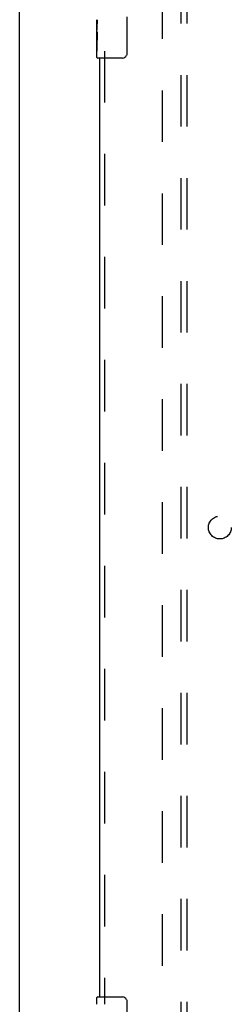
# Model space of a CAD drawing. Header units: inches. Extents: x 0 to 204, y 0 to 132.
# Tile 4 of 112: x 55.35 to 59.98, y 38.88 to 60.38. Entities that reach past the tile are written whole.
import ezdxf

# ---------------------------------------------------------------- set-up
doc = ezdxf.new("R2010")
doc.units = ezdxf.units.IN
doc.header["$LTSCALE"] = 11.243375
doc.header["$MEASUREMENT"] = 0
doc.linetypes.add('HIDDEN', pattern=[0.2, 0.1, -0.1])
doc.layers.get('0').update_dxf_attribs({"linetype": 'CONTINUOUS'})
for name, color, linetype in [('DEFAULT_2', 8, 'HIDDEN'), ('DOOR_ASSEMBLY', 7, 'CONTINUOUS'), ('SUBPANEL', 7, 'CONTINUOUS')]:
    doc.layers.add(name, color=color, linetype=linetype)

msp = doc.modelspace()

# ---------------------------------------------------------------- linework, layer by layer
at = {"color": 3, "linetype": 'Continuous'}
msp.add_line((55.351, 9.394), (55.351, 89.186), dxfattribs=at)
at = {"layer": 'DEFAULT_2', "color": 8, "linetype": 'HIDDEN'}
msp.add_line((58.476, 12.738), (58.476, 85.842), dxfattribs=at)
at = {"layer": 'DOOR_ASSEMBLY', "color": 7, "linetype": 'Continuous'}
for p, q in [((57.696, 60.44), (57.696, 59.64)), ((57.041, 60.121), (57.041, 60.378)), ((57.047, 60.323), (57.041, 60.323)), ((57.048, 60.155), (57.048, 60.291)), ((57.041, 60.155), (57.048, 60.155)), ((57.041, 59.555), (57.041, 60.118)), ((57.043, 60.092), (57.041, 60.092)), ((57.043, 60.094), (57.045, 60.072)), ((57.041, 59.96), (57.047, 59.96)), ((57.041, 59.924), (57.048, 59.924)), ((57.041, 59.861), (57.048, 59.861)), ((57.048, 59.694), (57.048, 59.924)), ((57.041, 59.694), (57.048, 59.694)), ((57.596, 59.54), (57.056, 59.54)), ((57.041, 38.879), (57.041, 39.025)), ((57.056, 39.04), (57.596, 39.04)), ((57.696, 38.94), (57.696, 38.14))]:
    msp.add_line(p, q, dxfattribs=at)
at = {"layer": 'DOOR_ASSEMBLY', "color": 8, "linetype": 'HIDDEN'}
msp.add_line((57.205, 59.695), (57.205, 38.885), dxfattribs=at)
at = {"layer": 'DOOR_ASSEMBLY', "color": 3, "linetype": 'Continuous'}
msp.add_line((57.101, 39.04), (57.101, 59.54), dxfattribs=at)
at = {"layer": 'DOOR_ASSEMBLY', "color": 7, "linetype": 'Continuous'}
for points in [[(57.041, 60.379), (57.041, 60.375), (57.042, 60.371), (57.042, 60.365), (57.044, 60.352)], [(57.044, 60.352), (57.045, 60.344), (57.046, 60.336), (57.047, 60.328)], [(57.047, 60.328), (57.047, 60.319), (57.048, 60.31), (57.048, 60.3), (57.048, 60.291)], [(57.041, 60.121), (57.041, 60.113), (57.042, 60.104), (57.043, 60.094)], [(57.045, 60.072), (57.046, 60.06), (57.046, 60.048), (57.047, 60.036), (57.048, 60.023), (57.048, 60.01), (57.048, 59.998), (57.048, 59.985), (57.048, 59.972), (57.047, 59.959), (57.046, 59.947), (57.046, 59.935)], [(57.696, 59.64), (57.696, 59.633), (57.695, 59.627), (57.695, 59.621), (57.693, 59.615), (57.692, 59.609), (57.69, 59.603)], [(57.69, 38.976), (57.692, 38.97), (57.693, 38.964), (57.695, 38.958), (57.695, 38.952), (57.696, 38.946), (57.696, 38.94)]]:
    msp.add_lwpolyline(points, dxfattribs=at)
for centre, radius, start, end in [((57.596, 59.64), 0.1, 270, 338.7946), ((57.056, 59.555), 0.015, 180, 270), ((57.056, 39.025), 0.015, 90, 180), ((57.596, 38.94), 0.1, 21.1999, 90)]:
    msp.add_arc(centre, radius, start, end, dxfattribs=at)
msp.add_ellipse((57.304, 59.956), major_axis=(0.263, 0), ratio=0.432808, start_param=3.141593, end_param=3.321581, dxfattribs=at)
at = {"layer": 'SUBPANEL', "color": 8, "linetype": 'HIDDEN'}
for p, q in [((58.883, 15.321), (58.883, 83.258)), ((59.008, 15.321), (59.008, 83.258))]:
    msp.add_line(p, q, dxfattribs=at)
msp.add_circle((59.726, 49.29), 0.25, dxfattribs=at)

doc.saveas('drawing.dxf')
